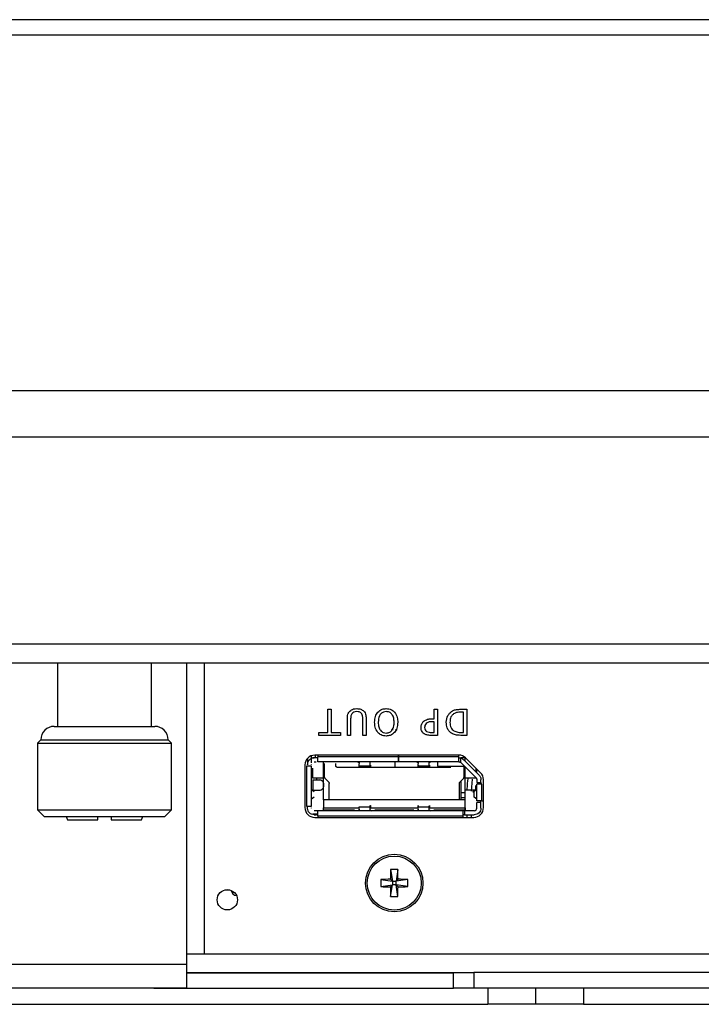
# Paper-space layout 'Sheet2' of a CAD drawing. Header units: millimetres. Extents: x 0 to 844, y -2 to 552.
# Tile 4 of 27: x 157.84 to 164.48, y 65.73 to 75.32. Entities that reach past the tile are written whole.
import ezdxf

# ---------------------------------------------------------------- set-up
doc = ezdxf.new("R2010")
doc.units = ezdxf.units.MM

psp = doc.layouts.new('Sheet2')

# ---------------------------------------------------------------- linework, layer by layer
at = {"color": 7, "linetype": 'Continuous', "lineweight": 25}
for p, q in [((264.529993, 75.323591), (136.249867, 75.323591)), ((264.679993, 75.173591), (136.099867, 75.173591)), ((264.679993, 71.706617), (136.099867, 71.706617)), ((264.494006, 71.257604), (136.285854, 71.257604)), ((262.477981, 69.241578), (138.30188, 69.241578)), ((262.028968, 69.055591), (138.750893, 69.055591)), ((158.205922, 69.055591), (158.205922, 68.439569)), ((159.120122, 68.439569), (159.120122, 69.055591)), ((159.463022, 69.055591), (159.463022, 66.119015)), ((160.840979, 68.380974), (160.840979, 68.606037)), ((160.840979, 68.606037), (160.873131, 68.606037)), ((160.873131, 68.606037), (160.873131, 68.380974)), ((161.87627, 68.512797), (161.87627, 68.606037)), ((161.87627, 68.606037), (161.908422, 68.606037)), ((161.908422, 68.606037), (161.908422, 68.352037)), ((162.135545, 68.606037), (162.19377, 68.606037)), ((162.19377, 68.606037), (162.19377, 68.352037)), ((161.029871, 68.352037), (161.029871, 68.511189)), ((161.062023, 68.512093), (161.062023, 68.352037)), ((161.180985, 68.352037), (161.180985, 68.511239)), ((161.213137, 68.511189), (161.213137, 68.352037)), ((161.847132, 68.512797), (161.87627, 68.512797)), ((161.87627, 68.48386), (161.852809, 68.48386)), ((161.87627, 68.380974), (161.87627, 68.48386)), ((162.161618, 68.5771), (162.135746, 68.5771)), ((162.161618, 68.380974), (162.161618, 68.5771)), ((158.173272, 68.439569), (159.152772, 68.439569)), ((158.042672, 68.308969), (158.010022, 68.276319)), ((158.042672, 68.308969), (159.283372, 68.308969)), ((159.316022, 68.276319), (159.283372, 68.308969)), ((160.750954, 68.380974), (160.840979, 68.380974)), ((160.750954, 68.352037), (160.750954, 68.380974)), ((160.963156, 68.352037), (160.750954, 68.352037)), ((160.873131, 68.380974), (160.963156, 68.380974)), ((160.963156, 68.380974), (160.963156, 68.352037)), ((161.062023, 68.352037), (161.029871, 68.352037)), ((161.213137, 68.352037), (161.180985, 68.352037)), ((161.908422, 68.352037), (161.84447, 68.352037)), ((161.847735, 68.380974), (161.87627, 68.380974)), ((162.135746, 68.380974), (162.161618, 68.380974)), ((162.19377, 68.352037), (162.136198, 68.352037)), ((158.010022, 68.276319), (158.010022, 67.625919)), ((158.010022, 68.276319), (159.316022, 68.276319)), ((159.316022, 67.625919), (159.316022, 68.276319)), ((160.64193, 68.128626), (160.64193, 68.063991)), ((160.68193, 68.083492), (160.68193, 68.154463)), ((160.70693, 68.133991), (160.68893, 68.133991)), ((160.68893, 68.133991), (160.68893, 68.130031)), ((160.72693, 68.133991), (160.70693, 68.133991)), ((162.11583, 68.159291), (160.71183, 68.159291)), ((160.71893, 68.133991), (160.71893, 68.159291)), ((160.74193, 68.150991), (160.74193, 68.143991)), ((161.526897, 68.143991), (160.74193, 68.143991)), ((161.526897, 68.143991), (161.526897, 68.159291)), ((161.526897, 68.093991), (161.526897, 68.143991)), ((161.52693, 68.133991), (161.526897, 68.133991)), ((161.526963, 68.159291), (161.526963, 68.143991)), ((162.11693, 68.143991), (161.526963, 68.143991)), ((161.526963, 68.143991), (161.526963, 68.093991)), ((162.11693, 68.143991), (162.11693, 68.150991)), ((162.11693, 68.133991), (162.117575, 68.133991)), ((162.13193, 68.132386), (162.13193, 68.089459)), ((162.180382, 68.133991), (162.135076, 68.133991)), ((162.312892, 67.965598), (162.163537, 68.114953)), ((162.17693, 68.10156), (162.17693, 68.137036)), ((162.328417, 67.988576), (162.182417, 68.13205)), ((160.61683, 68.064291), (160.61683, 67.648291)), ((160.63193, 68.050991), (160.63193, 67.660991)), ((160.68193, 68.065991), (160.68193, 68.068991)), ((160.68193, 67.660991), (160.68193, 68.050991)), ((160.68893, 68.032951), (160.68893, 67.937991)), ((160.70693, 68.093991), (160.72693, 68.093991)), ((161.526897, 68.093991), (160.74193, 68.093991)), ((160.79693, 68.050991), (160.79693, 68.093991)), ((160.79693, 67.742991), (160.79693, 68.030991)), ((160.80693, 67.946275), (160.80693, 68.077991)), ((160.91693, 68.057991), (160.91693, 68.077991)), ((162.03693, 68.037991), (160.93693, 68.037991)), ((161.131482, 68.093988), (161.141992, 68.088735)), ((161.143979, 68.087698), (161.143801, 68.093991)), ((161.144249, 68.043991), (161.253613, 68.043991)), ((161.144806, 68.093991), (161.144471, 68.08622)), ((161.14535, 68.055134), (161.147025, 68.093991)), ((161.14535, 68.055134), (161.252511, 68.055134)), ((161.252511, 68.055134), (161.250835, 68.093991)), ((161.49693, 68.037991), (161.49693, 68.093991)), ((161.52693, 68.093991), (161.526897, 68.093991)), ((162.11693, 68.093991), (161.526963, 68.093991)), ((161.707482, 68.093988), (161.717992, 68.088735)), ((161.719979, 68.087698), (161.719801, 68.093991)), ((161.720249, 68.043991), (161.829609, 68.043991)), ((161.720806, 68.093991), (161.720471, 68.08622)), ((161.72135, 68.055134), (161.723025, 68.093991)), ((161.72135, 68.055134), (161.828511, 68.055134)), ((161.828511, 68.055134), (161.826835, 68.093991)), ((161.829055, 68.093991), (161.82939, 68.08622)), ((161.829881, 68.087698), (161.830059, 68.093991)), ((161.842378, 68.093988), (161.831868, 68.088735)), ((161.90943, 68.093991), (161.90943, 68.050991)), ((161.90943, 68.050991), (162.17093, 68.050991)), ((162.117575, 68.093991), (162.11693, 68.093991)), ((162.13193, 68.089459), (162.135252, 68.086669)), ((162.284608, 67.937313), (162.135252, 68.086669)), ((162.16693, 67.946275), (162.16693, 68.050991)), ((162.17693, 67.742991), (162.17693, 68.030991)), ((162.28493, 67.99356), (162.28493, 68.03131)), ((162.29193, 67.98656), (162.29193, 68.024431)), ((160.68893, 67.937991), (160.79693, 67.937991)), ((160.69193, 67.917991), (160.75693, 67.917991)), ((160.69193, 67.917991), (160.69193, 67.817991)), ((160.731466, 67.917991), (160.731466, 67.937991)), ((160.812788, 67.932133), (160.846072, 67.898849)), ((162.127788, 67.898849), (162.161072, 67.932133)), ((162.13693, 67.907991), (162.13693, 67.722991)), ((162.17693, 67.937991), (162.28393, 67.937991)), ((162.29193, 67.919636), (162.29193, 67.892991)), ((162.33193, 67.892991), (162.33193, 67.919636)), ((162.35683, 67.648291), (162.35683, 67.920817)), ((160.681968, 67.825985), (160.706572, 67.80632)), ((160.69193, 67.817991), (160.75693, 67.817991)), ((160.80193, 67.862991), (160.80193, 67.872991)), ((160.85193, 67.722991), (160.85193, 67.884707)), ((162.12193, 67.722991), (162.12193, 67.884707)), ((162.281891, 67.817991), (162.17693, 67.817991)), ((162.291892, 67.825985), (162.267288, 67.80632)), ((162.28193, 67.819224), (162.28193, 67.863628)), ((162.29193, 67.892991), (162.33193, 67.892991)), ((162.29193, 67.712991), (162.29193, 67.877991)), ((162.34193, 67.712991), (162.34193, 67.877991)), ((160.706572, 67.749662), (160.681968, 67.729997)), ((160.79693, 67.722991), (160.79693, 67.645491)), ((162.17693, 67.722991), (160.79693, 67.722991)), ((162.17693, 67.743245), (162.13693, 67.743245)), ((162.17693, 67.645491), (162.17693, 67.722991)), ((162.252403, 67.802991), (162.267288, 67.802991)), ((162.267288, 67.749662), (162.267288, 67.80632)), ((162.291892, 67.729997), (162.267288, 67.749662)), ((158.010022, 67.625919), (158.075322, 67.560619)), ((158.010022, 67.625919), (159.316022, 67.625919)), ((159.250722, 67.560619), (159.316022, 67.625919)), ((160.64193, 67.632991), (160.64193, 67.651975)), ((160.68193, 67.642991), (160.68193, 67.645991)), ((160.79693, 67.645491), (161.145839, 67.645491)), ((160.79693, 67.622991), (160.79693, 67.645491)), ((160.79693, 67.617991), (160.79693, 67.622991)), ((161.10112, 67.622991), (160.79693, 67.622991)), ((161.141992, 67.623248), (161.131482, 67.617994)), ((161.143801, 67.617991), (161.143979, 67.624284)), ((161.144534, 67.624284), (161.143979, 67.624284)), ((161.144471, 67.625763), (161.14669, 67.625763)), ((161.144471, 67.625763), (161.144806, 67.617991)), ((161.147025, 67.617991), (161.14535, 67.656848)), ((161.14535, 67.656848), (161.252511, 67.656848)), ((161.250835, 67.617991), (161.252511, 67.656848)), ((161.25339, 67.625763), (161.253055, 67.617991)), ((161.253881, 67.624284), (161.253326, 67.624284)), ((161.254059, 67.617991), (161.253881, 67.624284)), ((161.254937, 67.645491), (161.720155, 67.645491)), ((161.255868, 67.623248), (161.266378, 67.617994)), ((161.67712, 67.622991), (161.296741, 67.622991)), ((161.43693, 67.617991), (161.43693, 67.622991)), ((161.46693, 67.617991), (161.46693, 67.622991)), ((161.49693, 67.617991), (161.49693, 67.622991)), ((161.717992, 67.623248), (161.707482, 67.617994)), ((161.719801, 67.617991), (161.719979, 67.624284)), ((161.720534, 67.624284), (161.719979, 67.624284)), ((161.720471, 67.625763), (161.720806, 67.617991)), ((161.723025, 67.617991), (161.72135, 67.656848)), ((161.72135, 67.656848), (161.828511, 67.656848)), ((161.826835, 67.617991), (161.828511, 67.656848)), ((161.82939, 67.625763), (161.829055, 67.617991)), ((161.829881, 67.624284), (161.829326, 67.624284)), ((161.830059, 67.617991), (161.829881, 67.624284)), ((161.830937, 67.645491), (162.17693, 67.645491)), ((161.831868, 67.623248), (161.842378, 67.617994)), ((162.17693, 67.622991), (161.872741, 67.622991)), ((162.17693, 67.645491), (162.17693, 67.622991)), ((162.17693, 67.617991), (162.17693, 67.622991)), ((162.29193, 67.642991), (162.29193, 67.697991)), ((162.33193, 67.697991), (162.29193, 67.697991)), ((162.33193, 67.642991), (162.33193, 67.697991)), ((162.34193, 67.712991), (162.34693, 67.712991)), ((158.075322, 67.560619), (159.250722, 67.560619)), ((158.290812, 67.560619), (158.303872, 67.528099)), ((158.303872, 67.528099), (158.597722, 67.528099)), ((158.597722, 67.528099), (158.597722, 67.560619)), ((158.728322, 67.560619), (158.728322, 67.528099)), ((158.728322, 67.528099), (159.022172, 67.528099)), ((159.022172, 67.528099), (159.035232, 67.560619)), ((160.74193, 67.582991), (160.69193, 67.582991)), ((160.72693, 67.617991), (160.70693, 67.617991)), ((160.70693, 67.577991), (160.72693, 67.577991)), ((160.71183, 67.553291), (162.26183, 67.553291)), ((160.74193, 67.617991), (160.72693, 67.617991)), ((160.74193, 67.577991), (160.72693, 67.577991)), ((160.74193, 67.567991), (160.74193, 67.617991)), ((162.15693, 67.617991), (160.74193, 67.617991)), ((160.74193, 67.567991), (162.15693, 67.567991)), ((160.74193, 67.567991), (160.74193, 67.553291)), ((162.15693, 67.567991), (162.15693, 67.617991)), ((162.17193, 67.617991), (162.15693, 67.617991)), ((162.17193, 67.577991), (162.15693, 67.577991)), ((162.15693, 67.553291), (162.15693, 67.567991)), ((162.26693, 67.617991), (162.17193, 67.617991)), ((162.17193, 67.617991), (162.17193, 67.577991)), ((162.17193, 67.577991), (162.26693, 67.577991)), ((162.193111, 67.57284), (162.1952, 67.553291)), ((161.451813, 67.044736), (161.46833, 66.931791)), ((161.521848, 67.044736), (161.50533, 66.931791)), ((161.355385, 66.948309), (161.46833, 66.931791)), ((161.46833, 66.931791), (161.450114, 66.950007)), ((161.523546, 66.950007), (161.50533, 66.931791)), ((161.618275, 66.948309), (161.50533, 66.931791)), ((161.355385, 66.878274), (161.46833, 66.894791)), ((161.450114, 66.876575), (161.46833, 66.894791)), ((161.451813, 66.781846), (161.46833, 66.894791)), ((161.46833, 66.931791), (161.46833, 66.894791)), ((161.46833, 66.931791), (161.50533, 66.931791)), ((161.50533, 66.894791), (161.46833, 66.894791)), ((161.50533, 66.894791), (161.50533, 66.931791)), ((161.50533, 66.894791), (161.523546, 66.876575)), ((161.618275, 66.878274), (161.50533, 66.894791)), ((161.521848, 66.781846), (161.50533, 66.894791)), ((159.834781, 66.845991), (159.88508, 66.845991)), ((159.463022, 66.119015), (157.663022, 66.119015)), ((159.463022, 66.119015), (159.463022, 65.890923)), ((159.463022, 66.042815), (162.063022, 66.042815)), ((159.463022, 66.040275), (162.063022, 66.040275)), ((159.732522, 66.040275), (159.732522, 66.042815)), ((162.063022, 65.890923), (162.063022, 66.042815)), ((162.063022, 66.042815), (162.263022, 66.042815)), ((162.263022, 66.042815), (162.263022, 65.890923)), ((164.763022, 66.042815), (162.263022, 66.042815)), ((159.463022, 65.890923), (157.663022, 65.890923)), ((159.143022, 65.890669), (159.143022, 65.890923)), ((159.143022, 65.890669), (159.463022, 65.890669)), ((159.463022, 65.890669), (159.463022, 65.890923)), ((159.463022, 65.890923), (162.063022, 65.890923)), ((159.463022, 65.890669), (159.783022, 65.890669)), ((159.783022, 65.890669), (159.783022, 65.890923)), ((162.263022, 65.890923), (162.063022, 65.890923)), ((164.763022, 65.890923), (162.263022, 65.890923)), ((162.39743, 65.890923), (162.39743, 65.732143)), ((162.86493, 65.890923), (162.86493, 65.732143)), ((163.33243, 65.890923), (163.33243, 65.732143)), ((153.50493, 65.732143), (162.39743, 65.732143)), ((162.86493, 65.732143), (162.39743, 65.732143)), ((163.33243, 65.732143), (162.86493, 65.732143)), ((163.33243, 65.732143), (184.27243, 65.732143))]:
    psp.add_line(p, q, dxfattribs=at)
at = {"color": 8, "linetype": 'Continuous', "lineweight": 25}
for p, q in [((159.63493, 69.055591), (159.63493, 66.225187)), ((162.245771, 67.925895), (162.236606, 67.806937)), ((162.17693, 67.793245), (162.13693, 67.793245)), ((162.236686, 67.577991), (162.238083, 67.553291)), ((159.463022, 66.225187), (159.63493, 66.225187)), ((159.63493, 66.225187), (185.213022, 66.225187))]:
    psp.add_line(p, q, dxfattribs=at)
at = {"color": 7, "linetype": 'Continuous', "lineweight": 25}
for centre, radius in [((161.48683, 66.913291), 0.28), ((161.48683, 66.913291), 0.262931), ((159.85993, 66.750187), 0.09905)]:
    psp.add_circle(centre, radius, dxfattribs=at)
for centre, radius, start, end in [((158.173272, 68.308969), 0.1306, 90, 180), ((159.152772, 68.308969), 0.1306, 0, 90), ((160.71183, 68.064291), 0.095, 90, 180), ((162.11583, 68.064291), 0.095, 45.5, 90), ((162.26183, 67.920817), 0.095, 0, 45.5), ((160.71183, 67.648291), 0.095, 180, 270), ((162.26183, 67.648291), 0.095, 270, 0), ((162.26693, 67.642991), 0.025, 270, 360), ((166.016973, 66.915515), 4.566989, 178.3786256, 179.5672711), ((161.48683, 66.243262), 0.802239, 87.4982526, 92.5017474), ((156.956687, 66.915515), 4.566989, 0.4327289, 1.6213744), ((162.156859, 66.913291), 0.802239, 177.4982526, 182.5017474), ((161.484606, 62.383148), 4.566989, 90.4327289, 91.6213744), ((161.489054, 62.383148), 4.566989, 88.3786256, 89.5672711), ((160.816801, 66.913291), 0.802239, 357.4982526, 2.5017474), ((161.484606, 71.443434), 4.566989, 268.3786256, 269.5672711), ((166.016973, 66.911067), 4.566989, 180.4327289, 181.6213744), ((156.956687, 66.911067), 4.566989, 358.3786256, 359.5672711), ((161.489054, 71.443434), 4.566989, 270.4327289, 271.6213744), ((159.95693, 66.850991), 0.06, 188.8336596, 263.3697969), ((161.48683, 67.58332), 0.802239, 267.4982526, 272.5017474)]:
    psp.add_arc(centre, radius, start, end, dxfattribs=at)
for points, knots in [([(161.029871, 68.511189), (161.030015, 68.527249), (161.03027, 68.555835), (161.046795, 68.5789), (161.054035, 68.589007)], [0, 0, 0, 0, 0.56182012, 1, 1, 1, 1]), ([(161.054035, 68.589007), (161.065409, 68.597079), (161.085796, 68.611551), (161.110626, 68.612186), (161.121605, 68.612467)], [0, 0, 0, 0, 0.557849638, 1, 1, 1, 1]), ([(161.121605, 68.583531), (161.111021, 68.582883), (161.092166, 68.581729), (161.079002, 68.568455), (161.073226, 68.562632)], [0, 0, 0, 0, 0.56129741, 1, 1, 1, 1]), ([(161.121605, 68.612467), (161.135584, 68.611783), (161.160524, 68.610561), (161.180288, 68.595587), (161.188973, 68.589007)], [0, 0, 0, 0, 0.56052152, 1, 1, 1, 1]), ([(161.169782, 68.562632), (161.166467, 68.566561), (161.159835, 68.574421), (161.14281, 68.582296), (161.129648, 68.583062), (161.121605, 68.583531)], [0, 0, 0, 0, 0.27988031, 0.55989016, 1, 1, 1, 1]), ([(161.188973, 68.589007), (161.193971, 68.582942), (161.203973, 68.570807), (161.212003, 68.543516), (161.212707, 68.523454), (161.213137, 68.511189)], [0, 0, 0, 0, 0.27965317, 0.55962465, 1, 1, 1, 1]), ([(161.326523, 68.577553), (161.33982, 68.589029), (161.36364, 68.609589), (161.394796, 68.611585), (161.40856, 68.612467)], [0, 0, 0, 0, 0.55820661, 1, 1, 1, 1]), ([(161.408359, 68.583531), (161.399208, 68.582738), (161.380917, 68.581155), (161.357536, 68.565294), (161.334631, 68.532117), (161.332671, 68.500978), (161.331295, 68.479138)], [0, 0, 0, 0, 0.18689813, 0.37353286, 0.56059701, 1, 1, 1, 1]), ([(161.485624, 68.479138), (161.485032, 68.492836), (161.483849, 68.520156), (161.468645, 68.556063), (161.440811, 68.580121), (161.41918, 68.582394), (161.408359, 68.583531)], [0, 0, 0, 0, 0.28121922, 0.5608527, 0.78032915, 1, 1, 1, 1]), ([(161.40856, 68.612467), (161.426162, 68.610953), (161.457602, 68.608247), (161.480513, 68.586934), (161.490598, 68.577553)], [0, 0, 0, 0, 0.559820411, 1, 1, 1, 1]), ([(161.994428, 68.479288), (161.996974, 68.502858), (162.00152, 68.544952), (162.032422, 68.573276), (162.046022, 68.585741)], [0, 0, 0, 0, 0.55991896, 1, 1, 1, 1]), ([(162.046022, 68.585741), (162.055324, 68.59087), (162.070652, 68.599323), (162.094621, 68.603933), (162.115028, 68.605815), (162.128706, 68.605963), (162.135545, 68.606037)], [0, 0, 0, 0, 0.339562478, 0.559573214, 0.779767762, 1, 1, 1, 1]), ([(161.073226, 68.562632), (161.069186, 68.55363), (161.061948, 68.537499), (161.062, 68.51988), (161.062023, 68.512093)], [0, 0, 0, 0, 0.55807398, 1, 1, 1, 1]), ([(161.180985, 68.511239), (161.181084, 68.52138), (161.181259, 68.539444), (161.173281, 68.555563), (161.169782, 68.562632)], [0, 0, 0, 0, 0.56141431, 1, 1, 1, 1]), ([(161.295928, 68.479138), (161.296878, 68.499125), (161.298573, 68.53478), (161.31799, 68.564495), (161.326523, 68.577553)], [0, 0, 0, 0, 0.56058769, 1, 1, 1, 1]), ([(161.490598, 68.577553), (161.50085, 68.560557), (161.519213, 68.530114), (161.520447, 68.494756), (161.520992, 68.479138)], [0, 0, 0, 0, 0.5582625, 1, 1, 1, 1]), ([(161.747662, 68.429302), (161.748847, 68.441211), (161.750962, 68.46249), (161.764332, 68.479001), (161.770219, 68.486271)], [0, 0, 0, 0, 0.559656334, 1, 1, 1, 1]), ([(161.770219, 68.486271), (161.783163, 68.495458), (161.80637, 68.511928), (161.834633, 68.51253), (161.847132, 68.512797)], [0, 0, 0, 0, 0.55775542, 1, 1, 1, 1]), ([(161.852809, 68.48386), (161.841535, 68.484013), (161.821494, 68.484284), (161.804905, 68.473295), (161.797649, 68.468487)], [0, 0, 0, 0, 0.56254877, 1, 1, 1, 1]), ([(162.065213, 68.560221), (162.05854, 68.554637), (162.045194, 68.543469), (162.03178, 68.514684), (162.030548, 68.492404), (162.029795, 68.478786)], [0, 0, 0, 0, 0.27992712, 0.55989828, 1, 1, 1, 1]), ([(162.135746, 68.5771), (162.121767, 68.576985), (162.096846, 68.576779), (162.074864, 68.565273), (162.065213, 68.560221)], [0, 0, 0, 0, 0.56091153, 1, 1, 1, 1]), ([(161.326523, 68.380371), (161.316193, 68.397418), (161.29769, 68.427952), (161.296468, 68.463456), (161.295928, 68.479138)], [0, 0, 0, 0, 0.55831571, 1, 1, 1, 1]), ([(161.331295, 68.479138), (161.331805, 68.463593), (161.332714, 68.435869), (161.346179, 68.41176), (161.352094, 68.401169)], [0, 0, 0, 0, 0.56070865, 1, 1, 1, 1]), ([(161.352094, 68.401169), (161.356074, 68.396615), (161.364033, 68.387508), (161.383304, 68.376802), (161.398861, 68.3754), (161.408359, 68.374543)], [0, 0, 0, 0, 0.28041479, 0.56068309, 1, 1, 1, 1]), ([(161.408359, 68.374543), (161.420806, 68.375731), (161.443063, 68.377854), (161.458168, 68.394036), (161.464826, 68.401169)], [0, 0, 0, 0, 0.55923457, 1, 1, 1, 1]), ([(161.476866, 68.405991), (161.476538, 68.405991), (161.474204, 68.405991), (161.470378, 68.405991), (161.465595, 68.405991), (161.461807, 68.405991), (161.460202, 68.405991), (161.459461, 68.405991)], [0, 0, 0, 0, 0.04059856, 0.28875223, 0.53908895, 0.7872436, 1, 1, 1, 1]), ([(161.464826, 68.401169), (161.471928, 68.41488), (161.484648, 68.439436), (161.485325, 68.466974), (161.485624, 68.479138)], [0, 0, 0, 0, 0.55831824, 1, 1, 1, 1]), ([(161.520992, 68.479138), (161.520037, 68.459101), (161.518333, 68.423343), (161.498928, 68.393494), (161.490397, 68.380371)], [0, 0, 0, 0, 0.56034855, 1, 1, 1, 1]), ([(161.51693, 68.405991), (161.516527, 68.405991), (161.515905, 68.405991), (161.512177, 68.405991), (161.508296, 68.405991), (161.503799, 68.405991), (161.500373, 68.405991), (161.498792, 68.405991)], [0, 0, 0, 0, 0.3231727, 0.49823725, 0.67484186, 0.8499071, 1, 1, 1, 1]), ([(161.777956, 68.368063), (161.7728, 68.372278), (161.762488, 68.38071), (161.749873, 68.401562), (161.7485, 68.418787), (161.747662, 68.429302)], [0, 0, 0, 0, 0.28034394, 0.56068979, 1, 1, 1, 1]), ([(161.797649, 68.468487), (161.792737, 68.462115), (161.783943, 68.450705), (161.783309, 68.436416), (161.783029, 68.430106)], [0, 0, 0, 0, 0.558460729, 1, 1, 1, 1]), ([(161.783029, 68.430106), (161.783718, 68.42133), (161.784946, 68.405669), (161.796561, 68.395355), (161.801668, 68.39082)], [0, 0, 0, 0, 0.56035981, 1, 1, 1, 1]), ([(161.801668, 68.39082), (161.809901, 68.387281), (161.824654, 68.380938), (161.840661, 68.380963), (161.847735, 68.380974)], [0, 0, 0, 0, 0.55807661, 1, 1, 1, 1]), ([(162.045721, 68.372182), (162.036678, 68.379457), (162.018587, 68.39401), (161.998089, 68.431168), (161.995816, 68.461043), (161.994428, 68.479288)], [0, 0, 0, 0, 0.2800892, 0.56033119, 1, 1, 1, 1]), ([(162.029795, 68.478786), (162.031299, 68.460787), (162.033397, 68.435675), (162.051366, 68.408629), (162.062774, 68.40044), (162.068478, 68.396346)], [0, 0, 0, 0, 0.558560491, 0.779293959, 1, 1, 1, 1]), ([(162.068478, 68.396346), (162.080467, 68.390931), (162.101925, 68.381238), (162.125391, 68.381055), (162.135746, 68.380974)], [0, 0, 0, 0, 0.55873296, 1, 1, 1, 1]), ([(161.40856, 68.345607), (161.391053, 68.347252), (161.359769, 68.350193), (161.336687, 68.371145), (161.326523, 68.380371)], [0, 0, 0, 0, 0.55964055, 1, 1, 1, 1]), ([(161.490397, 68.380371), (161.477104, 68.368995), (161.453294, 68.348617), (161.422266, 68.346529), (161.40856, 68.345607)], [0, 0, 0, 0, 0.55829221, 1, 1, 1, 1]), ([(161.84447, 68.352037), (161.831301, 68.352224), (161.80782, 68.352558), (161.787068, 68.363332), (161.777956, 68.368063)], [0, 0, 0, 0, 0.56086337, 1, 1, 1, 1]), ([(162.136198, 68.352037), (162.125531, 68.35222), (162.107965, 68.352522), (162.083729, 68.356041), (162.063778, 68.362022), (162.051739, 68.368796), (162.045721, 68.372182)], [0, 0, 0, 0, 0.34015086, 0.5601798, 0.78015079, 1, 1, 1, 1]), ([(160.74193, 68.133991), (160.741726, 68.133991), (160.741317, 68.133991), (160.737768, 68.133991), (160.732871, 68.133991), (160.728915, 68.133991), (160.72693, 68.133991)], [0, 0, 0, 0, 0.2491269, 0.49986267, 0.7491349, 1, 1, 1, 1]), ([(162.117575, 68.133991), (162.118177, 68.13399), (162.119381, 68.133986), (162.122916, 68.133808), (162.127196, 68.133347), (162.130346, 68.132707), (162.13193, 68.132386)], [0, 0, 0, 0, 0.25053014, 0.50118862, 0.74923518, 1, 1, 1, 1]), ([(160.79693, 68.030991), (160.79693, 68.033616), (160.79693, 68.038883), (160.79693, 68.045417), (160.79693, 68.050196), (160.79693, 68.050726), (160.79693, 68.050991)], [0, 0, 0, 0, 0.2491269, 0.49986267, 0.7491349, 1, 1, 1, 1]), ([(160.93693, 68.037991), (160.934305, 68.038263), (160.929038, 68.038809), (160.922505, 68.043541), (160.917725, 68.05007), (160.917196, 68.055345), (160.91693, 68.057991)], [0, 0, 0, 0, 0.2491269, 0.49986267, 0.7491349, 1, 1, 1, 1]), ([(161.142894, 68.062525), (161.143046, 68.058239), (161.143294, 68.051284), (161.143741, 68.045749), (161.144147, 68.043562), (161.144546, 68.044356), (161.144956, 68.047652), (161.145203, 68.05234), (161.14535, 68.055134)], [0, 0, 0, 0, 0.22898168, 0.37151452, 0.53239611, 0.68272081, 0.81087365, 1, 1, 1, 1]), ([(161.144471, 68.08622), (161.144435, 68.08554), (161.144363, 68.084179), (161.144249, 68.083872), (161.144159, 68.084237), (161.14409, 68.084974), (161.144029, 68.08612), (161.143996, 68.087164), (161.143979, 68.087698)], [0, 0, 0, 0, 0.23255097, 0.46622411, 0.6024159, 0.73259838, 0.86304684, 1, 1, 1, 1]), ([(161.254966, 68.062525), (161.254828, 68.058528), (161.254606, 68.052146), (161.254211, 68.046715), (161.253816, 68.043797), (161.253395, 68.043884), (161.252936, 68.047227), (161.252665, 68.052258), (161.252511, 68.055134)], [0, 0, 0, 0, 0.21214894, 0.33879973, 0.47890514, 0.65781076, 0.80444854, 1, 1, 1, 1]), ([(161.718894, 68.062525), (161.719046, 68.058239), (161.719294, 68.051284), (161.719741, 68.045749), (161.720147, 68.043562), (161.720546, 68.044356), (161.720956, 68.047652), (161.721203, 68.05234), (161.72135, 68.055134)], [0, 0, 0, 0, 0.22898168, 0.37151452, 0.53239611, 0.68272081, 0.81087365, 1, 1, 1, 1]), ([(161.720471, 68.08622), (161.720435, 68.08554), (161.720363, 68.084179), (161.720249, 68.083872), (161.720159, 68.084237), (161.72009, 68.084974), (161.720029, 68.08612), (161.719996, 68.087164), (161.719979, 68.087698)], [0, 0, 0, 0, 0.23255097, 0.46622411, 0.6024159, 0.73259838, 0.86304684, 1, 1, 1, 1]), ([(161.830966, 68.062525), (161.830811, 68.058101), (161.830499, 68.049212), (161.829951, 68.044263), (161.829491, 68.043724), (161.829137, 68.045566), (161.828799, 68.049186), (161.828607, 68.053149), (161.828511, 68.055134)], [0, 0, 0, 0, 0.23785476, 0.47787088, 0.60728187, 0.74104744, 0.87031559, 1, 1, 1, 1]), ([(161.82939, 68.08622), (161.82941, 68.085808), (161.829449, 68.084998), (161.829516, 68.084255), (161.829588, 68.083932), (161.829679, 68.084062), (161.829789, 68.085014), (161.82985, 68.086798), (161.829881, 68.087698)], [0, 0, 0, 0, 0.13378898, 0.26272756, 0.39276272, 0.52969867, 0.76281753, 1, 1, 1, 1]), ([(162.117575, 68.093991), (162.118216, 68.093987), (162.1195, 68.093977), (162.123232, 68.093454), (162.127635, 68.092093), (162.130461, 68.09036), (162.13193, 68.089459)], [0, 0, 0, 0, 0.253092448, 0.506470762, 0.743469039, 1, 1, 1, 1]), ([(162.17693, 68.030991), (162.17693, 68.033642), (162.17693, 68.038902), (162.17693, 68.042972), (162.17693, 68.044991)], [0, 0, 0, 0, 0.50392468, 1, 1, 1, 1]), ([(160.80193, 67.872991), (160.801326, 67.87865), (160.800398, 67.887353), (160.794808, 67.897843), (160.789024, 67.904986), (160.781845, 67.91083), (160.771362, 67.916449), (160.762589, 67.917386), (160.75693, 67.917991)], [0, 0, 0, 0, 0.23944356, 0.36822018, 0.49999865, 0.62877661, 0.76055644, 1, 1, 1, 1]), ([(162.205508, 67.937991), (162.202886, 67.921894), (162.196457, 67.882426), (162.195792, 67.841956), (162.195398, 67.817991)], [0, 0, 0, 0, 0.40783859, 1, 1, 1, 1]), ([(160.75693, 67.817991), (160.762589, 67.818595), (160.771292, 67.819524), (160.781782, 67.825113), (160.788925, 67.830897), (160.794769, 67.838077), (160.800388, 67.848559), (160.801325, 67.857332), (160.80193, 67.862991)], [0, 0, 0, 0, 0.239443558, 0.368220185, 0.49999865, 0.628776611, 0.760556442, 1, 1, 1, 1]), ([(162.33193, 67.892991), (162.33193, 67.891007), (162.33193, 67.88705), (162.33193, 67.882153), (162.33193, 67.878604), (162.33193, 67.878195), (162.33193, 67.877991)], [0, 0, 0, 0, 0.2508651, 0.50013733, 0.7508731, 1, 1, 1, 1]), ([(160.79693, 67.722991), (160.79693, 67.723263), (160.79693, 67.723809), (160.79693, 67.728541), (160.79693, 67.73507), (160.79693, 67.740345), (160.79693, 67.742991)], [0, 0, 0, 0, 0.2491269, 0.49986267, 0.7491349, 1, 1, 1, 1]), ([(162.17693, 67.722991), (162.17693, 67.723263), (162.17693, 67.723809), (162.17693, 67.728541), (162.17693, 67.73507), (162.17693, 67.740345), (162.17693, 67.742991)], [0, 0, 0, 0, 0.2491269, 0.49986267, 0.7491349, 1, 1, 1, 1]), ([(162.254676, 67.804769), (162.253618, 67.804479), (162.251483, 67.803896), (162.252094, 67.803294), (162.252403, 67.802991)], [0, 0, 0, 0, 0.49542831, 1, 1, 1, 1]), ([(162.267288, 67.80632), (162.264622, 67.806084), (162.259298, 67.805614), (162.255963, 67.805054), (162.254678, 67.804769), (162.254676, 67.804769)], [0, 0, 0, 0, 0.50037212, 0.99918743, 1, 1, 1, 1]), ([(160.79693, 67.622991), (160.79693, 67.623088), (160.79693, 67.623282), (160.79693, 67.624858), (160.79693, 67.627236), (160.79693, 67.630383), (160.79693, 67.634046), (160.79693, 67.637962), (160.79693, 67.641939), (160.79693, 67.644302), (160.79693, 67.645491)], [0, 0, 0, 0, 0.124215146, 0.249947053, 0.373498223, 0.49994967, 0.623495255, 0.749945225, 0.874230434, 1, 1, 1, 1]), ([(161.252511, 67.656848), (161.252686, 67.660124), (161.253046, 67.666837), (161.253605, 67.668665), (161.254058, 67.666704), (161.254398, 67.662947), (161.254715, 67.657349), (161.254882, 67.652095), (161.254966, 67.649457)], [0, 0, 0, 0, 0.22763268, 0.46640209, 0.59586001, 0.7287168, 0.86382882, 1, 1, 1, 1]), ([(161.253881, 67.624284), (161.253864, 67.624808), (161.253832, 67.625837), (161.253771, 67.626969), (161.253702, 67.627711), (161.253612, 67.628119), (161.253498, 67.627833), (161.253426, 67.626457), (161.25339, 67.625763)], [0, 0, 0, 0, 0.13443497, 0.26410491, 0.39506517, 0.53320152, 0.76422003, 1, 1, 1, 1]), ([(161.72135, 67.656848), (161.721254, 67.658801), (161.721062, 67.662744), (161.720727, 67.666391), (161.720371, 67.668253), (161.719912, 67.667743), (161.719362, 67.66277), (161.719049, 67.653881), (161.718894, 67.649457)], [0, 0, 0, 0, 0.12818672, 0.258905, 0.38980957, 0.52210119, 0.76213134, 1, 1, 1, 1]), ([(161.828511, 67.656848), (161.828686, 67.660124), (161.829046, 67.666837), (161.829605, 67.668665), (161.830058, 67.666704), (161.830398, 67.662947), (161.830715, 67.657349), (161.830882, 67.652095), (161.830966, 67.649457)], [0, 0, 0, 0, 0.22763268, 0.46640209, 0.59586001, 0.7287168, 0.86382882, 1, 1, 1, 1]), ([(162.17693, 67.622991), (162.17693, 67.623088), (162.17693, 67.623282), (162.17693, 67.624858), (162.17693, 67.627236), (162.17693, 67.630383), (162.17693, 67.634046), (162.17693, 67.637962), (162.17693, 67.641939), (162.17693, 67.644302), (162.17693, 67.645491)], [0, 0, 0, 0, 0.12421515, 0.24994705, 0.37349822, 0.49994967, 0.62349526, 0.74994523, 0.87423043, 1, 1, 1, 1])]:
    psp.add_open_spline(points, degree=3, knots=knots, dxfattribs=at)
for points in [[(160.64193, 68.068991), (160.642907, 68.077509), (160.644861, 68.094543), (160.659892, 68.116029), (160.681378, 68.13106), (160.698413, 68.133014), (160.70693, 68.133991)], [(160.74193, 68.093991), (160.74193, 68.094743), (160.74193, 68.096246), (160.74193, 68.107808), (160.74193, 68.124336), (160.74193, 68.137439), (160.74193, 68.143991)], [(162.11693, 68.093991), (162.11693, 68.094743), (162.11693, 68.096246), (162.11693, 68.107808), (162.11693, 68.124336), (162.11693, 68.137439), (162.11693, 68.143991)], [(162.13193, 68.132386), (162.137815, 68.1306), (162.149585, 68.127027), (162.158886, 68.118978), (162.163537, 68.114953)], [(160.68193, 68.050991), (160.681179, 68.050991), (160.679675, 68.050991), (160.668113, 68.050991), (160.651586, 68.050991), (160.638482, 68.050991), (160.63193, 68.050991)], [(160.80693, 67.946275), (160.807174, 67.943615), (160.807662, 67.938294), (160.811079, 67.934187), (160.812788, 67.932133)], [(162.161072, 67.932133), (162.162781, 67.934187), (162.166198, 67.938294), (162.166686, 67.943615), (162.16693, 67.946275)], [(162.284608, 67.937313), (162.2857, 67.936091), (162.287884, 67.933645), (162.290156, 67.929256), (162.291653, 67.924547), (162.291838, 67.921273), (162.29193, 67.919636)], [(162.312892, 67.965598), (162.315732, 67.962418), (162.321411, 67.95606), (162.327318, 67.944649), (162.33121, 67.932404), (162.33169, 67.923892), (162.33193, 67.919636)], [(160.846072, 67.898849), (160.847781, 67.896795), (160.851198, 67.892688), (160.851686, 67.887367), (160.85193, 67.884707)], [(162.12193, 67.884707), (162.122174, 67.887367), (162.122662, 67.892688), (162.126079, 67.896795), (162.127788, 67.898849)], [(162.34193, 67.877991), (162.335378, 67.877991), (162.322275, 67.877991), (162.305747, 67.877991), (162.294185, 67.877991), (162.292682, 67.877991), (162.29193, 67.877991)], [(160.63193, 67.660991), (160.638482, 67.660991), (160.651586, 67.660991), (160.668113, 67.660991), (160.679675, 67.660991), (160.681179, 67.660991), (160.68193, 67.660991)], [(160.70693, 67.577991), (160.698413, 67.578968), (160.681378, 67.580922), (160.659892, 67.595953), (160.644861, 67.617439), (160.642907, 67.634474), (160.64193, 67.642991)], [(161.719979, 67.624284), (161.72002, 67.625208), (161.720102, 67.627056), (161.720225, 67.628169), (161.720348, 67.627886), (161.72043, 67.62647), (161.720471, 67.625763)], [(161.829881, 67.624284), (161.82984, 67.625208), (161.829758, 67.627056), (161.829635, 67.628169), (161.829513, 67.627886), (161.829431, 67.62647), (161.82939, 67.625763)], [(162.33193, 67.642991), (162.330953, 67.634474), (162.328999, 67.617439), (162.313968, 67.595953), (162.292482, 67.580922), (162.275448, 67.578968), (162.26693, 67.577991)], [(162.34193, 67.712991), (162.335378, 67.712991), (162.322275, 67.712991), (162.305747, 67.712991), (162.294185, 67.712991), (162.292682, 67.712991), (162.29193, 67.712991)], [(162.33193, 67.697991), (162.33193, 67.699957), (162.33193, 67.703888), (162.33193, 67.708846), (162.33193, 67.712315), (162.33193, 67.712766), (162.33193, 67.712991)]]:
    psp.add_open_spline(points, degree=3, dxfattribs=at)

doc.saveas('drawing.dxf')
